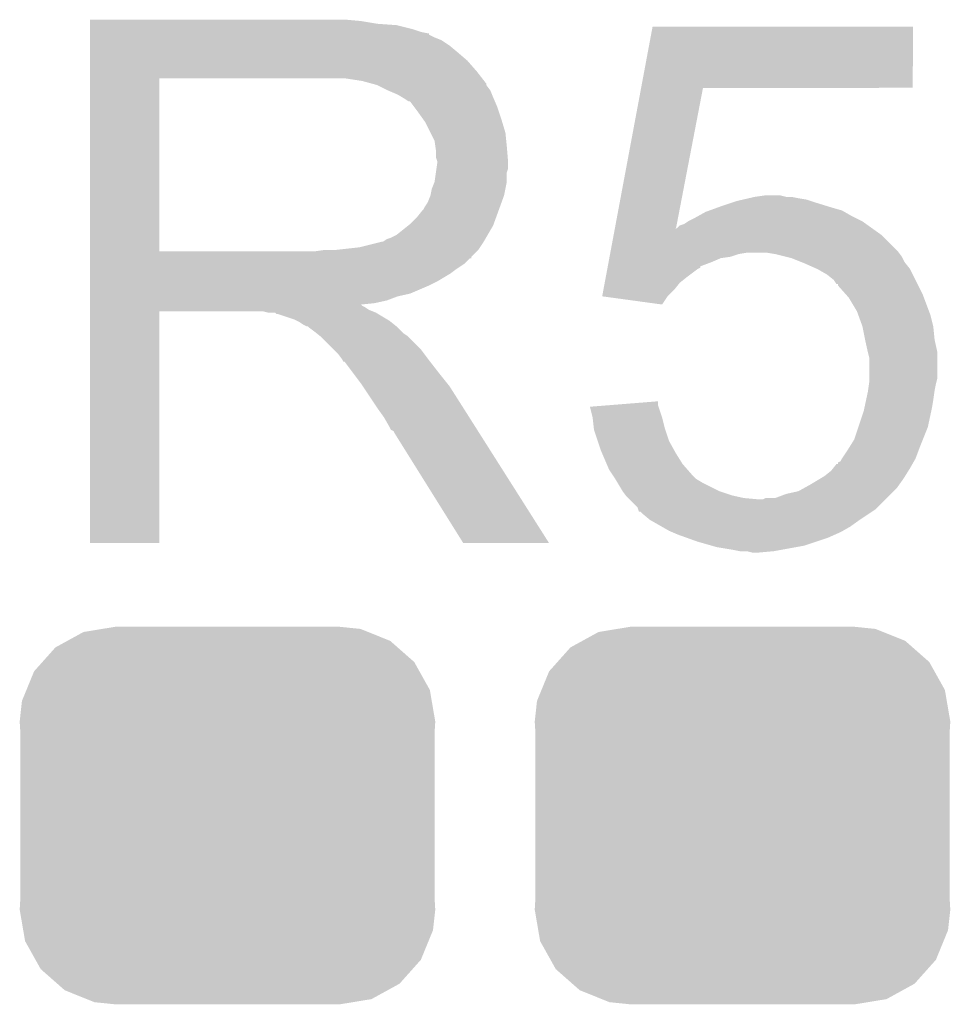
# Model space of a CAD drawing. Extents: x -1.3 to 24.2, y -3.9 to 39.2.
# Tile 27 of 30: x 10 to 11.8, y 29.2 to 31.1. Entities that reach past the tile are written whole.
import ezdxf

# ---------------------------------------------------------------- set-up
doc = ezdxf.new("R2010")
doc.units = 0
doc.layers.get('0').update_dxf_attribs({"linetype": 'CONTINUOUS'})
doc.layers.add('HYDROGEN_2_CLICK_V100_GTO', color=14, linetype='CONTINUOUS')
doc.layers.add('HYDROGEN_2_CLICK_V100_GTS', color=12, linetype='CONTINUOUS')

# ---------------------------------------------------------------- blocks, each defined once
blk = doc.blocks.new('CUSTOM_63')
for points in [[(-0.233628, 0.347838), (-0.20955, 0.35179), (0.247972, 0.347838), (0.20955, 0.35179)], [(-0.298526, 0.325596), (-0.268438, 0.342124), (0.30335, 0.325596), (0.2622, 0.342124)], [(-0.268438, 0.342124), (-0.233628, 0.347838), (0.2622, 0.342124), (0.247972, 0.347838)], [(-0.34504, 0.286174), (-0.320744, 0.31339), (0.348152, 0.286174), (0.317222, 0.31339)], [(-0.320744, 0.31339), (-0.298526, 0.325596), (0.317222, 0.31339), (0.30335, 0.325596)], [(-0.360486, 0.26887), (-0.34504, 0.286174), (0.357822, 0.26887), (0.348152, 0.286174)], [(-0.37475, 0.234078), (-0.360486, 0.26887), (0.377262, 0.234078), (0.357822, 0.26887)], [(-0.383124, 0.213652), (-0.37475, 0.234078), (0.380766, 0.213652), (0.377262, 0.234078)], [(-0.38735, 0.17526), (-0.383124, 0.213652), (0.38735, 0.17526), (0.380766, 0.213652)], [(-0.38608, 0.154124), (-0.38735, 0.17526), (0.38608, 0.154124), (0.38735, 0.17526)], [(-0.38608, -0.154124), (-0.38608, 0.154124), (0.38608, -0.154124), (0.38608, 0.154124)], [(-0.38735, -0.17526), (-0.38608, -0.154124), (0.38735, -0.17526), (0.38608, -0.154124)], [(-0.380764, -0.213652), (-0.38735, -0.17526), (0.383124, -0.213652), (0.38735, -0.17526)], [(-0.377262, -0.234078), (-0.380764, -0.213652), (0.374748, -0.234078), (0.383124, -0.213652)], [(-0.35782, -0.26887), (-0.377262, -0.234078), (0.360486, -0.26887), (0.374748, -0.234078)], [(-0.348152, -0.286174), (-0.35782, -0.26887), (0.345038, -0.286174), (0.360486, -0.26887)], [(-0.31722, -0.31339), (-0.348152, -0.286174), (0.320744, -0.31339), (0.345038, -0.286174)], [(-0.30335, -0.325596), (-0.31722, -0.31339), (0.298524, -0.325596), (0.320744, -0.31339)], [(-0.262198, -0.342124), (-0.30335, -0.325596), (0.268438, -0.342124), (0.298524, -0.325596)], [(-0.247972, -0.347838), (-0.262198, -0.342124), (0.233626, -0.347838), (0.268438, -0.342124)], [(-0.20955, -0.35179), (-0.247972, -0.347838), (0.20955, -0.35179), (0.233626, -0.347838)]]:
    blk.add_solid(points)

msp = doc.modelspace()

# ---------------------------------------------------------------- linework, layer by layer
at = {"layer": 'HYDROGEN_2_CLICK_V100_GTO'}
for points in [[(10.16002, 31.07182), (10.160022, 31.07436), (10.66546, 31.07182), (10.63752, 31.07436)], [(10.16002, 31.06674), (10.16002, 31.07182), (10.695938, 31.06674), (10.66546, 31.07182)], [(10.16002, 31.0642), (10.16002, 31.06674), (10.7315, 31.0642), (10.695938, 31.06674)], [(10.16002, 31.05658), (10.16002, 31.0642), (10.761978, 31.05658), (10.7315, 31.0642)], [(10.16002, 31.0515), (10.16002, 31.05658), (10.777222, 31.0515), (10.761978, 31.05658)], [(10.16002, 31.04896), (10.16002, 31.0515), (10.789922, 31.04896), (10.777222, 31.0515)], [(11.187674, 30.94736), (11.209032, 31.061638), (11.694138, 30.94736), (11.69416, 31.061638)], [(11.209032, 31.061638), (11.209038, 31.06166), (11.69416, 31.061638), (11.209038, 31.06166)], [(10.16002, 31.048938), (10.16002, 31.04896), (10.79246, 31.048938), (10.789922, 31.04896)], [(10.16002, 31.046414), (10.16002, 31.048938), (10.792474, 31.046414), (10.79246, 31.048938)], [(10.16002, 31.04134), (10.16002, 31.046414), (10.80262, 31.04134), (10.792474, 31.046414)], [(10.16002, 31.036258), (10.16002, 31.04134), (10.815322, 31.036258), (10.80262, 31.04134)], [(10.16002, 31.0261), (10.16002, 31.036258), (10.83056, 31.0261), (10.815322, 31.036258)], [(10.16002, 31.0134), (10.16002, 31.0261), (10.8458, 31.0134), (10.83056, 31.0261)], [(10.160018, 30.977842), (10.16002, 30.99816), (10.88136, 30.977842), (10.863582, 30.99816)], [(10.16002, 30.99816), (10.16002, 31.0134), (10.863582, 30.99816), (10.8458, 31.0134)], [(10.160018, 30.96514), (10.160018, 30.977842), (10.891238, 30.96514), (10.88136, 30.977842)], [(10.160012, 30.642582), (10.160018, 30.96512), (10.28954, 30.642582), (10.289542, 30.96512)], [(10.160018, 30.96512), (10.160018, 30.96514), (10.289542, 30.96512), (10.59688, 30.96514)], [(10.668002, 30.96006), (10.634982, 30.96514), (10.895188, 30.96006), (10.891238, 30.96514)], [(10.686642, 30.954976), (10.668002, 30.96006), (10.89914, 30.954976), (10.895188, 30.96006)], [(10.69594, 30.95244), (10.686642, 30.954976), (10.899144, 30.95244), (10.89914, 30.954976)], [(10.695952, 30.952434), (10.69594, 30.95244), (10.899144, 30.952434), (10.899144, 30.95244)], [(10.71626, 30.94228), (10.695952, 30.952434), (10.90676, 30.94228), (10.899144, 30.952434)], [(10.73404, 30.93466), (10.71626, 30.94228), (10.909808, 30.93466), (10.90676, 30.94228)], [(11.138776, 30.685746), (11.18767, 30.947342), (11.252694, 30.685746), (11.302996, 30.947342)], [(11.18767, 30.947342), (11.187674, 30.94736), (11.302996, 30.947342), (11.694138, 30.94736)], [(10.74251, 30.92958), (10.73404, 30.93466), (10.91184, 30.92958), (10.909808, 30.93466)], [(10.74674, 30.927042), (10.74251, 30.92958), (10.912928, 30.927042), (10.91184, 30.92958)], [(10.754364, 30.92196), (10.74674, 30.927042), (10.915106, 30.92196), (10.912928, 30.927042)], [(10.756904, 30.921952), (10.754364, 30.92196), (10.91511, 30.921952), (10.915106, 30.92196)], [(10.76452, 30.9118), (10.756904, 30.921952), (10.91946, 30.9118), (10.91511, 30.921952)], [(10.77214, 30.90164), (10.76452, 30.9118), (10.922848, 30.90164), (10.91946, 30.9118)], [(10.781212, 30.88894), (10.77214, 30.90164), (10.92708, 30.88894), (10.922848, 30.90164)], [(10.78484, 30.883858), (10.781212, 30.88894), (10.928606, 30.883858), (10.92708, 30.88894)], [(10.795, 30.863538), (10.78484, 30.883858), (10.9347, 30.863538), (10.928606, 30.883858)], [(10.80262, 30.848296), (10.795, 30.863538), (10.936226, 30.848296), (10.9347, 30.863538)], [(10.804072, 30.83814), (10.80262, 30.848296), (10.93724, 30.83814), (10.936226, 30.848296)], [(10.80516, 30.830518), (10.804072, 30.83814), (10.937876, 30.830518), (10.93724, 30.83814)], [(10.805162, 30.817818), (10.80516, 30.830518), (10.938934, 30.817818), (10.937876, 30.830518)], [(10.8077, 30.810196), (10.805162, 30.817818), (10.93957, 30.810196), (10.938934, 30.817818)], [(10.805158, 30.789876), (10.806246, 30.797498), (10.93724, 30.789876), (10.939778, 30.797498)], [(10.806246, 30.797498), (10.8077, 30.80766), (10.939778, 30.797498), (10.939778, 30.80766)], [(10.8077, 30.807662), (10.8077, 30.810196), (10.93978, 30.807662), (10.93957, 30.810196)], [(10.8077, 30.80766), (10.8077, 30.807662), (10.939778, 30.80766), (10.93978, 30.807662)], [(10.802618, 30.772098), (10.805158, 30.789876), (10.93724, 30.772098), (10.93724, 30.789876)], [(10.794998, 30.7467), (10.79754, 30.759398), (10.932158, 30.7467), (10.934698, 30.759398)], [(10.79754, 30.759398), (10.802618, 30.772098), (10.934698, 30.759398), (10.93724, 30.772098)], [(10.789918, 30.733998), (10.794998, 30.746698), (10.927538, 30.733998), (10.932156, 30.746698)], [(10.794998, 30.746698), (10.794998, 30.7467), (10.932156, 30.746698), (10.932158, 30.7467)], [(11.3665, 30.736538), (11.377502, 30.739078), (11.503666, 30.736538), (11.496042, 30.739078)], [(11.377502, 30.739078), (11.388516, 30.74162), (11.496042, 30.739078), (11.4808, 30.74162)], [(11.388516, 30.74162), (11.39952, 30.74416), (11.4808, 30.74162), (11.468102, 30.74416)], [(11.39952, 30.74416), (11.417302, 30.7467), (11.457942, 30.74416), (11.447782, 30.7467)], [(10.779758, 30.718758), (10.782298, 30.7213), (10.921998, 30.718758), (10.922922, 30.7213)], [(10.782298, 30.7213), (10.78484, 30.726378), (10.922922, 30.7213), (10.924768, 30.726378)], [(10.78484, 30.726378), (10.789918, 30.733998), (10.924768, 30.726378), (10.927538, 30.733998)], [(11.315066, 30.71876), (11.329034, 30.72384), (11.562082, 30.71876), (11.5443, 30.72384)], [(11.329034, 30.72384), (11.33602, 30.72638), (11.5443, 30.72384), (11.536046, 30.72638)], [(11.33602, 30.72638), (11.358884, 30.734), (11.536046, 30.72638), (11.51128, 30.734)], [(11.358884, 30.734), (11.3665, 30.736538), (11.51128, 30.734), (11.503666, 30.736538)], [(10.756898, 30.693358), (10.7696, 30.70606), (10.912762, 30.693358), (10.91738, 30.70606)], [(10.7696, 30.70606), (10.779758, 30.718758), (10.91738, 30.70606), (10.921998, 30.718758)], [(11.275062, 30.69844), (11.28522, 30.70352), (11.600178, 30.69844), (11.59002, 30.70352)], [(11.28522, 30.70352), (11.294364, 30.7086), (11.59002, 30.70352), (11.57986, 30.7086)], [(11.294364, 30.7086), (11.308082, 30.71622), (11.57986, 30.7086), (11.566528, 30.71622)], [(11.308082, 30.71622), (11.315066, 30.71876), (11.566528, 30.71622), (11.562082, 30.71876)], [(10.731498, 30.673038), (10.753722, 30.690818), (10.901468, 30.673038), (10.91184, 30.690818)], [(10.753722, 30.690818), (10.756898, 30.693358), (10.91184, 30.690818), (10.912762, 30.693358)], [(11.138342, 30.683424), (11.138772, 30.685718), (11.25224, 30.683424), (11.2522, 30.685718)], [(11.138772, 30.685718), (11.138776, 30.685746), (11.253592, 30.685718), (11.254746, 30.685746)], [(11.252686, 30.685696), (11.2522, 30.685718), (11.252686, 30.685696), (11.253592, 30.685718)], [(11.25224, 30.683424), (11.252686, 30.685696), (11.621202, 30.683424), (11.61802, 30.685696)], [(11.252686, 30.685696), (11.252694, 30.685746), (11.61802, 30.685696), (11.61795, 30.685746)], [(11.254746, 30.685746), (11.259824, 30.69082), (11.61795, 30.685746), (11.610846, 30.69082)], [(11.259824, 30.69082), (11.267444, 30.693362), (11.610846, 30.69082), (11.607288, 30.693362)], [(11.267444, 30.693362), (11.275058, 30.698438), (11.607288, 30.693362), (11.60018, 30.698438)], [(11.275058, 30.698438), (11.275062, 30.69844), (11.60018, 30.698438), (11.600178, 30.69844)], [(10.706096, 30.66034), (10.713716, 30.665418), (10.894062, 30.66034), (10.897024, 30.665418)], [(10.713716, 30.665418), (10.721338, 30.66796), (10.897024, 30.665418), (10.898506, 30.66796)], [(10.721338, 30.66796), (10.731498, 30.673038), (10.898506, 30.66796), (10.901468, 30.673038)], [(11.130704, 30.642558), (11.136402, 30.673038), (11.66622, 30.642558), (11.635742, 30.673038)], [(11.136402, 30.673038), (11.138342, 30.683424), (11.635742, 30.673038), (11.621202, 30.683424)], [(10.617198, 30.6451), (10.662918, 30.65018), (10.883898, 30.6451), (10.887286, 30.65018)], [(10.662918, 30.65018), (10.703558, 30.66034), (10.887286, 30.65018), (10.894062, 30.66034)], [(10.16001, 30.62986), (10.160012, 30.632394), (10.871178, 30.62986), (10.8712, 30.632394)], [(10.16001, 30.629854), (10.16001, 30.62986), (10.868654, 30.629854), (10.871178, 30.62986)], [(10.16001, 30.6197), (10.16001, 30.629854), (10.8585, 30.6197), (10.868654, 30.629854)], [(10.160012, 30.64256), (10.160012, 30.642582), (10.579098, 30.64256), (10.28954, 30.642582)], [(10.160012, 30.632394), (10.160012, 30.64256), (10.8712, 30.632394), (10.88136, 30.64256)], [(10.579098, 30.64256), (10.596864, 30.645098), (10.88136, 30.64256), (10.883898, 30.645098)], [(10.596864, 30.645098), (10.59688, 30.6451), (10.883898, 30.645098), (10.883898, 30.6451)], [(11.126908, 30.62224), (11.128332, 30.629858), (11.31824, 30.62224), (11.336018, 30.629858)], [(11.128332, 30.629858), (11.128806, 30.6324), (11.336018, 30.629858), (11.353798, 30.6324)], [(11.128806, 30.6324), (11.129756, 30.637478), (11.353798, 30.6324), (11.369038, 30.637478)], [(11.129756, 30.637478), (11.13023, 30.64002), (11.369038, 30.637478), (11.384278, 30.64002)], [(11.13023, 30.64002), (11.130704, 30.642558), (11.668124, 30.64002), (11.66622, 30.642558)], [(11.43762, 30.63748), (11.422378, 30.64002), (11.67003, 30.63748), (11.668124, 30.64002)], [(11.457948, 30.632398), (11.43762, 30.63748), (11.67384, 30.632398), (11.67003, 30.63748)], [(11.468098, 30.62986), (11.457948, 30.632398), (11.67511, 30.62986), (11.67384, 30.632398)], [(11.48715, 30.62224), (11.468098, 30.62986), (11.67892, 30.62224), (11.67511, 30.62986)], [(10.16001, 30.60954), (10.16001, 30.6197), (10.84326, 30.60954), (10.8585, 30.6197)], [(11.124534, 30.609538), (11.125008, 30.612074), (11.29284, 30.609538), (11.297906, 30.612074)], [(11.125008, 30.612074), (11.12548, 30.614604), (11.297906, 30.612074), (11.29792, 30.614604)], [(11.12548, 30.614604), (11.126908, 30.62224), (11.29792, 30.614604), (11.31824, 30.62224)], [(11.4935, 30.6197), (11.48715, 30.62224), (11.680954, 30.6197), (11.67892, 30.62224)], [(11.516358, 30.60954), (11.4935, 30.6197), (11.689082, 30.60954), (11.680954, 30.6197)], [(10.16001, 30.601918), (10.16001, 30.60954), (10.833098, 30.601918), (10.84326, 30.60954)], [(10.16001, 30.58668), (10.16001, 30.601918), (10.8077, 30.58668), (10.833098, 30.601918)], [(11.119786, 30.584138), (11.121686, 30.5943), (11.259818, 30.584138), (11.27252, 30.5943)], [(11.121686, 30.5943), (11.124534, 30.609538), (11.27252, 30.5943), (11.29284, 30.609538)], [(11.516362, 30.609538), (11.516358, 30.60954), (11.689082, 30.609538), (11.689082, 30.60954)], [(11.534138, 30.599382), (11.516362, 30.609538), (11.69416, 30.599382), (11.689082, 30.609538)], [(11.546838, 30.589222), (11.534138, 30.599382), (11.69924, 30.589222), (11.69416, 30.599382)], [(10.16001, 30.57906), (10.16001, 30.58668), (10.79246, 30.57906), (10.8077, 30.58668)], [(10.16001, 30.56382), (10.16001, 30.57906), (10.756898, 30.56382), (10.79246, 30.57906)], [(11.117412, 30.57144), (11.119786, 30.584138), (11.24966, 30.57144), (11.259818, 30.584138)], [(11.551916, 30.581608), (11.546838, 30.589222), (11.703048, 30.581608), (11.69924, 30.589222)], [(11.554438, 30.5816), (11.551916, 30.581608), (11.703052, 30.5816), (11.703048, 30.581608)], [(11.55446, 30.579066), (11.554438, 30.5816), (11.704318, 30.579066), (11.703052, 30.5816)], [(11.56801, 30.56382), (11.55446, 30.579066), (11.71194, 30.56382), (11.704318, 30.579066)], [(10.16001, 30.558738), (10.16001, 30.56382), (10.734038, 30.558738), (10.756898, 30.56382)], [(10.16001, 30.55112), (10.16001, 30.558738), (10.713718, 30.55112), (10.734038, 30.558738)], [(11.115044, 30.558762), (11.117412, 30.57144), (11.236982, 30.558762), (11.24966, 30.57144)], [(11.115206, 30.55874), (11.115044, 30.558762), (11.23696, 30.55874), (11.236982, 30.558762)], [(11.226788, 30.543502), (11.115206, 30.55874), (11.226788, 30.543502), (11.23696, 30.55874)], [(11.574778, 30.556202), (11.56801, 30.56382), (11.714798, 30.556202), (11.71194, 30.56382)], [(11.59002, 30.530802), (11.574778, 30.556202), (11.724322, 30.530802), (11.714798, 30.556202)], [(10.160008, 30.540958), (10.16001, 30.543466), (10.668004, 30.540958), (10.665492, 30.543466)], [(10.160008, 30.538418), (10.160008, 30.540958), (10.673082, 30.538418), (10.668004, 30.540958)], [(10.160008, 30.53334), (10.160008, 30.538418), (10.6807, 30.53334), (10.673082, 30.538418)], [(10.16001, 30.54604), (10.16001, 30.55112), (10.690858, 30.54604), (10.713718, 30.55112)], [(10.16001, 30.543466), (10.16001, 30.54604), (10.665492, 30.543466), (10.690858, 30.54604)], [(10.16, 30.099022), (10.160008, 30.530778), (10.289518, 30.099022), (10.28954, 30.530778)], [(10.160008, 30.5308), (10.160008, 30.53334), (10.687052, 30.5308), (10.6807, 30.53334)], [(10.160008, 30.530778), (10.160008, 30.5308), (10.28954, 30.530778), (10.482578, 30.5308)], [(10.492738, 30.52826), (10.482578, 30.5308), (10.693402, 30.52826), (10.687052, 30.5308)], [(10.507974, 30.525726), (10.505434, 30.52826), (10.697626, 30.525726), (10.693402, 30.52826)], [(10.510516, 30.52572), (10.507974, 30.525726), (10.697636, 30.52572), (10.697626, 30.525726)], [(10.540998, 30.51556), (10.510516, 30.52572), (10.714568, 30.51556), (10.697636, 30.52572)], [(11.592792, 30.523178), (11.59002, 30.530802), (11.72718, 30.523178), (11.724322, 30.530802)], [(11.600178, 30.50286), (11.592792, 30.523178), (11.73226, 30.50286), (11.72718, 30.523178)], [(10.546078, 30.51302), (10.540998, 30.51556), (10.7188, 30.51302), (10.714568, 30.51556)], [(10.551158, 30.51048), (10.546078, 30.51302), (10.721976, 30.51048), (10.7188, 30.51302)], [(10.558778, 30.505402), (10.551158, 30.51048), (10.728324, 30.505402), (10.721976, 30.51048)], [(10.563856, 30.502862), (10.558778, 30.505402), (10.731498, 30.502862), (10.728324, 30.505402)], [(10.566394, 30.50286), (10.563856, 30.502862), (10.7315, 30.50286), (10.731498, 30.502862)], [(10.56894, 30.500322), (10.566394, 30.50286), (10.734038, 30.500322), (10.7315, 30.50286)], [(10.5791, 30.4927), (10.56894, 30.500322), (10.74166, 30.4927), (10.734038, 30.500322)], [(11.60018, 30.502858), (11.600178, 30.50286), (11.73226, 30.502858), (11.73226, 30.50286)], [(11.60526, 30.47746), (11.60018, 30.502858), (11.7348, 30.47746), (11.73226, 30.502858)], [(10.582276, 30.49016), (10.5791, 30.4927), (10.7442, 30.49016), (10.74166, 30.4927)], [(10.588628, 30.485078), (10.582276, 30.49016), (10.751822, 30.485078), (10.7442, 30.49016)], [(10.591798, 30.482542), (10.588628, 30.485078), (10.754358, 30.482542), (10.751822, 30.485078)], [(10.614662, 30.459678), (10.591798, 30.482542), (10.77722, 30.459678), (10.754358, 30.482542)], [(11.61034, 30.4546), (11.60526, 30.47746), (11.73988, 30.4546), (11.7348, 30.47746)], [(10.622278, 30.45206), (10.614662, 30.459678), (10.782936, 30.45206), (10.77722, 30.459678)], [(10.629898, 30.4419), (10.622278, 30.45206), (10.790556, 30.4419), (10.782936, 30.45206)], [(11.610342, 30.454598), (11.61034, 30.4546), (11.73988, 30.454598), (11.73988, 30.4546)], [(11.61288, 30.444442), (11.610342, 30.454598), (11.73988, 30.444442), (11.73988, 30.454598)], [(10.63117, 30.43936), (10.629898, 30.4419), (10.79246, 30.43936), (10.790556, 30.4419)], [(10.632434, 30.436834), (10.63117, 30.43936), (10.794426, 30.436834), (10.79246, 30.43936)], [(10.63497, 30.43682), (10.632434, 30.436834), (10.794436, 30.43682), (10.794426, 30.436834)], [(10.650216, 30.4165), (10.63497, 30.43682), (10.81024, 30.4165), (10.794436, 30.43682)], [(11.61288, 30.406338), (11.61288, 30.444442), (11.73988, 30.406338), (11.73988, 30.444442)], [(10.66546, 30.39618), (10.650216, 30.4165), (10.826496, 30.39618), (10.81024, 30.4165)], [(10.668848, 30.391098), (10.66546, 30.39618), (10.83056, 30.391098), (10.826496, 30.39618)], [(10.687474, 30.36316), (10.668848, 30.391098), (10.84834, 30.36316), (10.83056, 30.391098)], [(11.610702, 30.38348), (11.612516, 30.39618), (11.7348, 30.38348), (11.73734, 30.39618)], [(11.612516, 30.39618), (11.61288, 30.398722), (11.73734, 30.39618), (11.737974, 30.398722)], [(11.61288, 30.398722), (11.61288, 30.406338), (11.737974, 30.398722), (11.73988, 30.406338)], [(11.607074, 30.3657), (11.61034, 30.38094), (11.73226, 30.3657), (11.734436, 30.38094)], [(11.61034, 30.38094), (11.610702, 30.38348), (11.734436, 30.38094), (11.7348, 30.38348)], [(10.69594, 30.35046), (10.687474, 30.36316), (10.856398, 30.35046), (10.84834, 30.36316)], [(11.092186, 30.352976), (11.124208, 30.355538), (11.220036, 30.352976), (11.219182, 30.355538)], [(11.124208, 30.355538), (11.21918, 30.363136), (11.219182, 30.355538), (11.21918, 30.363136)], [(11.603808, 30.35046), (11.607074, 30.3657), (11.72972, 30.35046), (11.73226, 30.3657)], [(10.70864, 30.332682), (10.69594, 30.35046), (10.867678, 30.332682), (10.856398, 30.35046)], [(11.09726, 30.33268), (11.092186, 30.352976), (11.226798, 30.33268), (11.220036, 30.352976)], [(11.592558, 30.314898), (11.60272, 30.345382), (11.722098, 30.314898), (11.72863, 30.345382)], [(11.60272, 30.345382), (11.603808, 30.35046), (11.72863, 30.345382), (11.72972, 30.35046)], [(10.7188, 30.314898), (10.70864, 30.332682), (10.878962, 30.314898), (10.867678, 30.332682)], [(11.099518, 30.312362), (11.09726, 30.33268), (11.23188, 30.312362), (11.226798, 30.33268)], [(10.721338, 30.309826), (10.7188, 30.314898), (10.88218, 30.309826), (10.878962, 30.314898)], [(10.726414, 30.307282), (10.721338, 30.309826), (10.883794, 30.307282), (10.88218, 30.309826)], [(10.728962, 30.3022), (10.726414, 30.307282), (10.887018, 30.3022), (10.883794, 30.307282)], [(10.855958, 30.09901), (10.728962, 30.3022), (11.015934, 30.09901), (10.887018, 30.3022)], [(11.0998, 30.309822), (11.099518, 30.312362), (11.232728, 30.309822), (11.23188, 30.312362)], [(11.106576, 30.289498), (11.0998, 30.309822), (11.2395, 30.289498), (11.232728, 30.309822)], [(11.58494, 30.29204), (11.592558, 30.314898), (11.712954, 30.29204), (11.722098, 30.314898)], [(11.1125, 30.27172), (11.106576, 30.289498), (11.249378, 30.27172), (11.2395, 30.289498)], [(11.575414, 30.2768), (11.58494, 30.29204), (11.70686, 30.2768), (11.712954, 30.29204)], [(11.114678, 30.26664), (11.1125, 30.27172), (11.2522, 30.26664), (11.249378, 30.27172)], [(11.123388, 30.246318), (11.114678, 30.26664), (11.2649, 30.246318), (11.2522, 30.26664)], [(11.562082, 30.256482), (11.57224, 30.27172), (11.69924, 30.256482), (11.704954, 30.27172)], [(11.57224, 30.27172), (11.575414, 30.2768), (11.704954, 30.27172), (11.70686, 30.2768)], [(11.12774, 30.23616), (11.123388, 30.246318), (11.27379, 30.23616), (11.2649, 30.246318)], [(11.545826, 30.2387), (11.551928, 30.24632), (11.68908, 30.2387), (11.693434, 30.24632)], [(11.551928, 30.24632), (11.55446, 30.246342), (11.693434, 30.24632), (11.693446, 30.246342)], [(11.55446, 30.246342), (11.554474, 30.248866), (11.693446, 30.246342), (11.694888, 30.248866)], [(11.554474, 30.248866), (11.559542, 30.251406), (11.694888, 30.248866), (11.69634, 30.251406)], [(11.559542, 30.251406), (11.562078, 30.256478), (11.69634, 30.251406), (11.69924, 30.256478)], [(11.562078, 30.256478), (11.562082, 30.256482), (11.69924, 30.256478), (11.69924, 30.256482)], [(11.134516, 30.226), (11.12774, 30.23616), (11.282678, 30.226), (11.27379, 30.23616)], [(11.137902, 30.22092), (11.134516, 30.226), (11.28776, 30.22092), (11.282678, 30.226)], [(11.52906, 30.22346), (11.541762, 30.233622), (11.679554, 30.22346), (11.685904, 30.233622)], [(11.541762, 30.233622), (11.545826, 30.2387), (11.685904, 30.233622), (11.68908, 30.2387)], [(11.139428, 30.218378), (11.137902, 30.22092), (11.290302, 30.218378), (11.28776, 30.22092)], [(11.143998, 30.21076), (11.139428, 30.218378), (11.303, 30.21076), (11.290302, 30.218378)], [(11.153138, 30.195522), (11.143998, 30.21076), (11.333478, 30.195522), (11.303, 30.21076)], [(11.48994, 30.200598), (11.50366, 30.20822), (11.663678, 30.200598), (11.66912, 30.20822)], [(11.50366, 30.20822), (11.520596, 30.218382), (11.66912, 30.20822), (11.67638, 30.218382)], [(11.520596, 30.218382), (11.52906, 30.22346), (11.67638, 30.218382), (11.679554, 30.22346)], [(11.15314, 30.19552), (11.153138, 30.195522), (11.333482, 30.19552), (11.333478, 30.195522)], [(11.158858, 30.1879), (11.15314, 30.19552), (11.356342, 30.1879), (11.333482, 30.19552)], [(11.437624, 30.182822), (11.457942, 30.19044), (11.645902, 30.182822), (11.65352, 30.19044)], [(11.457942, 30.19044), (11.480802, 30.19552), (11.65352, 30.19044), (11.6586, 30.19552)], [(11.480802, 30.19552), (11.48994, 30.200598), (11.6586, 30.19552), (11.663678, 30.200598)], [(11.16076, 30.185362), (11.158858, 30.1879), (11.367764, 30.185362), (11.356342, 30.1879)], [(11.163302, 30.18282), (11.16076, 30.185362), (11.379202, 30.18282), (11.367764, 30.185362)], [(11.165842, 30.18028), (11.163302, 30.18282), (11.407138, 30.18028), (11.379202, 30.18282)], [(11.181076, 30.165042), (11.165842, 30.18028), (11.628122, 30.165042), (11.64336, 30.18028)], [(11.407138, 30.18028), (11.414764, 30.180282), (11.64336, 30.18028), (11.643362, 30.180282)], [(11.414764, 30.180282), (11.419844, 30.18282), (11.643362, 30.180282), (11.6459, 30.18282)], [(11.419844, 30.18282), (11.437624, 30.182822), (11.6459, 30.18282), (11.645902, 30.182822)], [(11.181926, 30.1625), (11.181076, 30.165042), (11.62558, 30.1625), (11.628122, 30.165042)], [(11.183616, 30.157436), (11.181926, 30.1625), (11.617984, 30.157436), (11.62558, 30.1625)], [(11.186154, 30.15742), (11.183616, 30.157436), (11.61796, 30.15742), (11.617984, 30.157436)], [(11.188702, 30.154878), (11.186154, 30.15742), (11.614146, 30.154878), (11.61796, 30.15742)], [(11.203942, 30.14218), (11.188702, 30.154878), (11.5951, 30.14218), (11.614146, 30.154878)], [(11.226168, 30.129478), (11.203942, 30.14218), (11.57732, 30.129478), (11.5951, 30.14218)], [(11.239498, 30.12186), (11.226168, 30.129478), (11.563984, 30.12186), (11.57732, 30.129478)], [(11.245426, 30.11932), (11.239498, 30.12186), (11.559538, 30.11932), (11.563984, 30.12186)], [(11.257282, 30.11424), (11.245426, 30.11932), (11.548108, 30.11424), (11.559538, 30.11932)], [(10.289518, 30.099), (10.16, 30.099022), (10.289518, 30.099), (10.289518, 30.099022)], [(11.01594, 30.099), (11.015934, 30.09901), (11.01594, 30.099), (10.855958, 30.09901)], [(11.271506, 30.10916), (11.257282, 30.11424), (11.53668, 30.10916), (11.548108, 30.11424)], [(11.29284, 30.10154), (11.271506, 30.10916), (11.51382, 30.10154), (11.53668, 30.10916)], [(11.31951, 30.09392), (11.29284, 30.10154), (11.49096, 30.09392), (11.51382, 30.10154)], [(11.328398, 30.09138), (11.31951, 30.09392), (11.47699, 30.09138), (11.49096, 30.09392)], [(11.35888, 30.0863), (11.328398, 30.09138), (11.44905, 30.0863), (11.47699, 30.09138)], [(11.371578, 30.08376), (11.35888, 30.0863), (11.435082, 30.08376), (11.44905, 30.0863)], [(11.394438, 30.08122), (11.384278, 30.08376), (11.407142, 30.08122), (11.435082, 30.08376)]]:
    msp.add_solid(points, dxfattribs=at)

# ---------------------------------------------------------------- block references
at = {"layer": 'HYDROGEN_2_CLICK_V100_GTS'}
for p in [(10.41654, 29.591), (11.37666, 29.591)]:
    msp.add_blockref('CUSTOM_63', p, dxfattribs=at)

doc.saveas('drawing.dxf')
